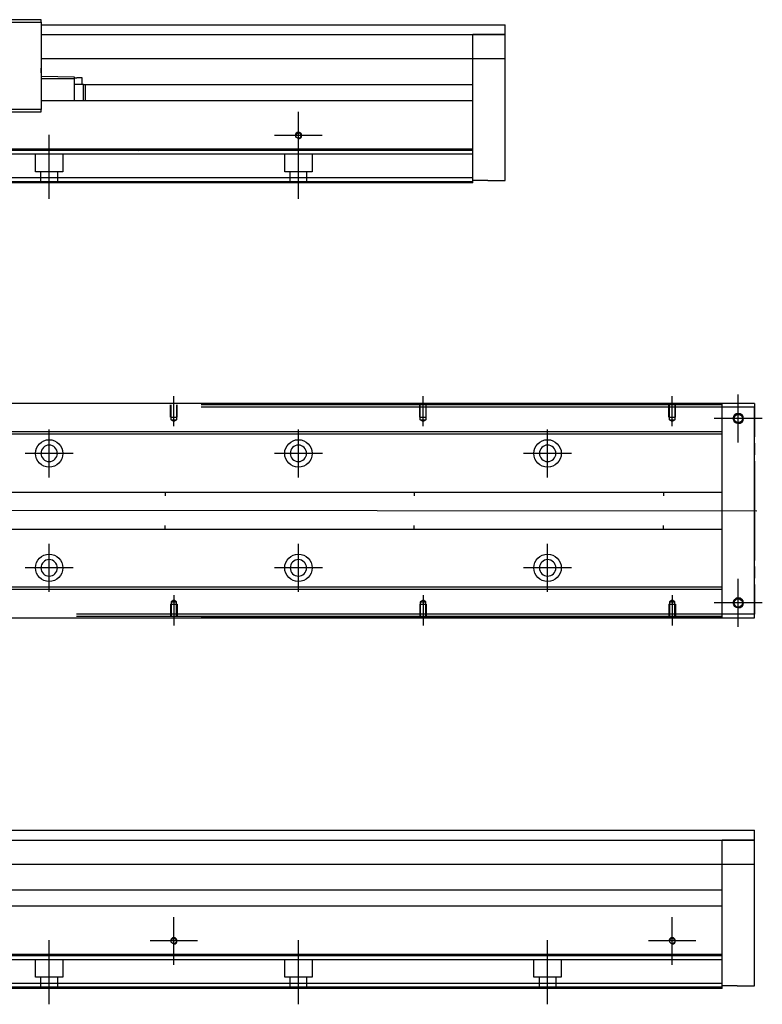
# Model space of a CAD drawing. Header units: millimetres. Extents: x 1805 to 4914, y -1594 to 860.
# Tile 19 of 41: x 2279 to 2577, y -226 to 169. Entities that reach past the tile are written whole.
import ezdxf
from ezdxf.lldxf.tags import DXFTag

# ---------------------------------------------------------------- set-up
doc = ezdxf.new("R2010")
doc.units = ezdxf.units.MM
doc.layers.get('0').update_dxf_attribs({"linetype": 'CONTINUOUS'})
tags = doc.linetypes.add('DASHED', pattern=[25.72, 12.86, -12.86]).pattern_tags.tags
tags[6:7] = [DXFTag(74, 4), DXFTag(75, 0), DXFTag(340, '0'), DXFTag(46, 0.0), DXFTag(50, 0.0), DXFTag(44, 0.0), DXFTag(45, 0.0)]
tags[4:5] = [DXFTag(74, 4), DXFTag(75, 0), DXFTag(340, '0'), DXFTag(46, 0.0), DXFTag(50, 0.0), DXFTag(44, 0.0), DXFTag(45, 0.0)]

msp = doc.modelspace()

# ---------------------------------------------------------------- linework, layer by layer
at = {"linetype": 'Continuous'}
for p, q in [((2287.63, 168.67), (2239.13, 168.67)), ((2239.13, 167.67), (2287.63, 167.67)), ((2287.63, 167.67), (2287.63, 168.67)), ((2287.63, 167.67), (2287.63, 132.67)), ((2287.63, 166.67), (2473.78, 166.67)), ((2473.78, 104.17), (2473.78, 166.67)), ((2287.63, 162.67), (2473.78, 162.67)), ((2473.78, 162.67), (2460.78, 162.67)), ((2473.78, 152.9), (2287.63, 152.9)), ((2460.78, 137.17), (2460.78, 152.9)), ((2287.63, 148.62), (2287.63, 149.17)), ((2287.63, 148.12), (2287.63, 148.62)), ((2287.63, 147.32), (2287.63, 148.12)), ((2300.88, 145.66), (2287.63, 145.89)), ((2287.63, 145.09), (2300.88, 145.09)), ((2300.88, 145.09), (2300.88, 145.66)), ((2300.88, 145.39), (2301.88, 145.39)), ((2300.88, 136.17), (2300.88, 145.09)), ((2304.55, 142.69), (2300.88, 142.69)), ((2304.08, 145.39), (2301.88, 145.39)), ((2304.08, 142.69), (2304.08, 145.39)), ((2304.55, 136.17), (2304.55, 142.69)), ((2304.55, 142.69), (2305.23, 142.69)), ((2305.23, 142.69), (2305.23, 136.17)), ((2305.28, 142.69), (2305.23, 142.69)), ((2305.23, 142.67), (2460.78, 142.67)), ((2305.28, 142.69), (2305.28, 136.17)), ((2460.78, 136.17), (2287.63, 136.17)), ((2460.78, 136.17), (2460.78, 137.17)), ((2460.78, 116.72), (2460.78, 136.17)), ((2287.63, 132.67), (2239.13, 132.67)), ((2239.13, 131.67), (2287.63, 131.67)), ((2287.63, 131.67), (2287.63, 132.67)), ((2460.78, 116.72), (2120.78, 116.72)), ((2460.78, 116.22), (2460.78, 116.72)), ((2460.78, 105.17), (2460.78, 116.22)), ((2460.78, 105.17), (2120.78, 105.17)), ((2460.78, 103.17), (2120.78, 103.17)), ((2460.78, 103.17), (2460.78, 105.17)), ((2466.78, 104.17), (2460.78, 104.17)), ((2466.78, 104.17), (2473.78, 104.17)), ((2573.78, 14.65), (2107.78, 14.65)), ((2560.78, 14.15), (2560.78, 14.65)), ((2560.78, 13.15), (2560.78, 14.15)), ((2573.78, 13.15), (2560.78, 13.15)), ((2560.78, -69.85), (2560.78, 13.15)), ((2573.78, 14.65), (2573.78, 13.15)), ((2573.78, -69.85), (2573.78, 13.15)), ((2573.78, 13.15), (2573.78, 1.23)), ((2573.78, -1.25), (2573.78, 1.23)), ((2573.78, -1.25), (2573.78, -5.94)), ((2573.78, -8.42), (2573.78, -5.94)), ((2573.78, -8.42), (2573.78, -48.27)), ((2573.78, -50.75), (2573.78, -48.27)), ((2573.78, -50.75), (2573.78, -55.44)), ((2573.78, -57.92), (2573.78, -55.44)), ((2573.78, -57.92), (2573.78, -69.85)), ((2573.78, -69.85), (2560.78, -69.85)), ((2560.78, -70.85), (2560.78, -69.85)), ((2560.78, -71.34), (2560.78, -70.85)), ((2573.78, -71.35), (2573.78, -69.85)), ((2107.78, -71.35), (2573.78, -71.35)), ((2237.63, -156.5), (2573.78, -156.5)), ((2573.78, -219), (2573.78, -156.5)), ((2237.63, -160.5), (2573.78, -160.5)), ((2573.78, -160.5), (2560.78, -160.5)), ((2573.78, -170.27), (2237.63, -170.27)), ((2560.78, -186), (2560.78, -170.27)), ((2237.63, -180.5), (2560.78, -180.5)), ((2560.78, -187), (2239.13, -187)), ((2560.78, -187), (2560.78, -186)), ((2560.78, -206.45), (2560.78, -187)), ((2560.78, -206.45), (2120.78, -206.45)), ((2560.78, -206.95), (2560.78, -206.45)), ((2560.78, -218), (2560.78, -206.95)), ((2560.78, -218), (2120.78, -218)), ((2560.78, -220), (2120.78, -220)), ((2560.78, -220), (2560.78, -218)), ((2566.78, -219), (2560.78, -219)), ((2566.78, -219), (2573.78, -219))]:
    msp.add_line(p, q, dxfattribs=at)
at = {"linetype": 'DASHED', "ltscale": 0.2}
for p, q in [((2460.78, 152.9), (2460.78, 162.67)), ((2560.78, -170.27), (2560.78, -160.5))]:
    msp.add_line(p, q, dxfattribs=at)
at = {"linetype": 'DASHED'}
for p, q in [((2287.63, 148.62), (2287.63, 148.62)), ((2287.63, 147.32), (2287.63, 147.17)), ((2460.78, 114.67), (2120.78, 114.67)), ((2285.28, 107.67), (2285.28, 114.67)), ((2296.28, 114.67), (2296.28, 107.67)), ((2313.53, 116.4), (2326.78, 116.17)), ((2385.28, 107.67), (2385.28, 114.67)), ((2396.28, 114.67), (2396.28, 107.67)), ((2296.28, 107.67), (2285.28, 107.67)), ((2287.48, 103.17), (2287.48, 107.67)), ((2294.08, 107.67), (2294.08, 103.17)), ((2396.28, 107.67), (2385.28, 107.67)), ((2387.48, 103.17), (2387.48, 107.67)), ((2394.08, 107.67), (2394.08, 103.17)), ((2460.78, 103.67), (2120.78, 103.67)), ((2560.78, 14.15), (2351.78, 14.15)), ((2560.78, 13.15), (2351.78, 13.15)), ((2560.78, -69.85), (2301.78, -69.85)), ((2560.78, -70.85), (2301.78, -70.85)), ((2560.78, -208.5), (2120.78, -208.5)), ((2285.28, -215.5), (2285.28, -208.5)), ((2296.28, -208.5), (2296.28, -215.5)), ((2385.28, -215.5), (2385.28, -208.5)), ((2396.28, -208.5), (2396.28, -215.5)), ((2485.28, -215.5), (2485.28, -208.5)), ((2496.28, -208.5), (2496.28, -215.5)), ((2296.28, -215.5), (2285.28, -215.5)), ((2287.48, -220), (2287.48, -215.5)), ((2294.08, -215.5), (2294.08, -220)), ((2396.28, -215.5), (2385.28, -215.5)), ((2387.48, -220), (2387.48, -215.5)), ((2394.08, -215.5), (2394.08, -220)), ((2496.28, -215.5), (2485.28, -215.5)), ((2487.48, -220), (2487.48, -215.5)), ((2494.08, -215.5), (2494.08, -220)), ((2560.78, -219.5), (2120.78, -219.5))]:
    msp.add_line(p, q, dxfattribs=at)
at = {"ltscale": 0.2}
for p, q in [((2390.78, 112.65), (2390.78, 131.7)), ((2290.78, 96.76), (2290.78, 122.51)), ((2390.78, 96.76), (2390.78, 122.51)), ((2400.3, 122.17), (2381.25, 122.17)), ((2340.78, 5.51), (2340.78, 17.65)), ((2440.78, 5.51), (2440.78, 17.65)), ((2540.78, 5.51), (2540.78, 17.65)), ((2567.28, -1), (2567.28, 18.3)), ((2567.28, -0.87), (2567.28, 18.18)), ((2576.93, 8.65), (2557.63, 8.65)), ((2576.8, 8.65), (2557.75, 8.65)), ((2290.78, -15), (2290.78, 4.3)), ((2390.78, -15), (2390.78, 4.3)), ((2490.78, -15), (2490.78, 4.3)), ((2300.43, -5.35), (2281.13, -5.35)), ((2400.43, -5.35), (2381.13, -5.35)), ((2500.43, -5.35), (2481.13, -5.35)), ((2290.78, -60.94), (2290.78, -41.64)), ((2390.78, -60.94), (2390.78, -41.64)), ((2490.78, -60.94), (2490.78, -41.64)), ((2300.43, -51.29), (2281.13, -51.29)), ((2400.43, -51.29), (2381.13, -51.29)), ((2500.43, -51.29), (2481.13, -51.29)), ((2567.28, -75), (2567.28, -55.7)), ((2567.28, -74.87), (2567.28, -55.82)), ((2340.78, -62.2), (2340.78, -74.35)), ((2440.78, -62.2), (2440.78, -74.35)), ((2540.78, -62.2), (2540.78, -74.35)), ((2576.93, -65.35), (2557.63, -65.35)), ((2576.8, -65.35), (2557.75, -65.35)), ((2340.78, -210.52), (2340.78, -191.47)), ((2540.78, -210.52), (2540.78, -191.47)), ((2290.78, -226.41), (2290.78, -200.66)), ((2350.3, -201), (2331.25, -201)), ((2390.78, -226.41), (2390.78, -200.66)), ((2490.78, -226.41), (2490.78, -200.66)), ((2550.3, -201), (2531.25, -201))]:
    msp.add_line(p, q, dxfattribs=at)
at = {"linetype": 'DASHED', "ltscale": 0.1}
for p, q in [((2339.48, 9.15), (2339.48, 14.15)), ((2339.7, 8.16), (2339.7, 14.15)), ((2341.85, 14.15), (2341.85, 8.16)), ((2342.08, 9.15), (2342.08, 14.15)), ((2439.48, 9.15), (2439.48, 14.15)), ((2439.7, 8.16), (2439.7, 14.15)), ((2441.85, 14.15), (2441.85, 8.16)), ((2442.08, 9.15), (2442.08, 14.15)), ((2539.48, 9.15), (2539.48, 14.15)), ((2539.7, 8.16), (2539.7, 14.15)), ((2541.85, 14.15), (2541.85, 8.16)), ((2542.08, 9.15), (2542.08, 14.15)), ((2339.48, 9.15), (2342.08, 9.15)), ((2340.78, 7.51), (2339.7, 8.16)), ((2339.7, 8.16), (2341.85, 8.16)), ((2341.85, 8.16), (2340.78, 7.51)), ((2439.48, 9.15), (2442.08, 9.15)), ((2440.78, 7.51), (2439.7, 8.16)), ((2439.7, 8.16), (2441.85, 8.16)), ((2441.85, 8.16), (2440.78, 7.51)), ((2539.48, 9.15), (2542.08, 9.15)), ((2540.78, 7.51), (2539.7, 8.16)), ((2539.7, 8.16), (2541.85, 8.16)), ((2541.85, 8.16), (2540.78, 7.51)), ((2339.48, -65.85), (2342.08, -65.85)), ((2339.48, -65.85), (2339.48, -70.85)), ((2340.78, -64.2), (2339.7, -64.85)), ((2339.7, -64.85), (2339.7, -70.85)), ((2339.7, -64.85), (2341.85, -64.85)), ((2341.85, -64.85), (2340.78, -64.2)), ((2341.85, -70.85), (2341.85, -64.85)), ((2342.08, -65.85), (2342.08, -70.85)), ((2439.48, -65.85), (2442.08, -65.85)), ((2439.48, -65.85), (2439.48, -70.85)), ((2440.78, -64.2), (2439.7, -64.85)), ((2439.7, -64.85), (2439.7, -70.85)), ((2439.7, -64.85), (2441.85, -64.85)), ((2441.85, -64.85), (2440.78, -64.2)), ((2441.85, -70.85), (2441.85, -64.85)), ((2442.08, -65.85), (2442.08, -70.85)), ((2539.48, -65.85), (2542.08, -65.85)), ((2539.48, -65.85), (2539.48, -70.85)), ((2540.78, -64.2), (2539.7, -64.85)), ((2539.7, -64.85), (2539.7, -70.85)), ((2539.7, -64.85), (2541.85, -64.85)), ((2541.85, -64.85), (2540.78, -64.2)), ((2541.85, -70.85), (2541.85, -64.85)), ((2542.08, -65.85), (2542.08, -70.85))]:
    msp.add_line(p, q, dxfattribs=at)
at = {"linetype": 'DASHED', "ltscale": 0.6}
for p, q in [((2560.78, 3.34), (2256.18, 3.34)), ((2560.78, 2.34), (2256.18, 2.34)), ((2254.98, -20.85), (2560.78, -20.85)), ((2337.28, -20.85), (2337.28, -22.35)), ((2437.28, -20.85), (2437.28, -22.35)), ((2537.28, -20.85), (2537.28, -22.35)), ((2337.28, -35.85), (2337.28, -34.35)), ((2437.28, -35.85), (2437.28, -34.35)), ((2537.28, -35.85), (2537.28, -34.35)), ((2560.78, -35.85), (2254.98, -35.85)), ((2560.78, -59.03), (2256.18, -59.03)), ((2560.78, -60.03), (2256.18, -60.03))]:
    msp.add_line(p, q, dxfattribs=at)
msp.add_line((2032.78, -27.85), (2574.78, -28.35))
at = {"linetype": 'Continuous'}
for centre, radius in [((2390.78, 122.17), 1.07), ((2567.28, 8.65), 2), ((2567.28, 8.65), 1.65), ((2567.28, -65.35), 2), ((2567.28, -65.35), 1.65), ((2340.78, -201), 1.07), ((2540.78, -201), 1.07)]:
    msp.add_circle(centre, radius, dxfattribs=at)
at = {"linetype": 'DASHED', "ltscale": 0.6}
for centre in [(2290.78, -5.35), (2390.78, -5.35), (2490.78, -5.35), (2290.78, -51.29), (2390.78, -51.29), (2490.78, -51.29)]:
    msp.add_circle(centre, 5.5, dxfattribs=at)
at = {"linetype": 'DASHED', "ltscale": 0.6, "extrusion": (0, 0, -1)}
for centre in [(-2290.78, -5.35), (-2390.78, -5.35), (-2490.78, -5.35)]:
    msp.add_circle(centre, 3.3, dxfattribs=at)
at = {"linetype": 'DASHED', "ltscale": 0.6, "extrusion": (-1e-16, 0, -1)}
for centre in [(-2290.78, -51.29), (-2390.78, -51.29), (-2490.78, -51.29)]:
    msp.add_circle(centre, 3.3, dxfattribs=at)
for centre, radius in [((2390.78, 122.17), 1.3), ((2567.28, 8.65), 2), ((2567.28, -65.35), 2), ((2340.78, -201), 1.3), ((2540.78, -201), 1.3)]:
    msp.add_arc(centre, radius, 270, 180)
at = {"linetype": 'Continuous'}
for points in [[(2460.78, 116.22), (2120.78, 116.22)], [(2560.78, 14.65), (2351.78, 14.65)], [(2560.78, -71.34), (2351.78, -71.34)], [(2560.78, -206.95), (2120.78, -206.95)]]:
    msp.add_open_spline(points, degree=1, dxfattribs=at)

doc.saveas('drawing.dxf')
